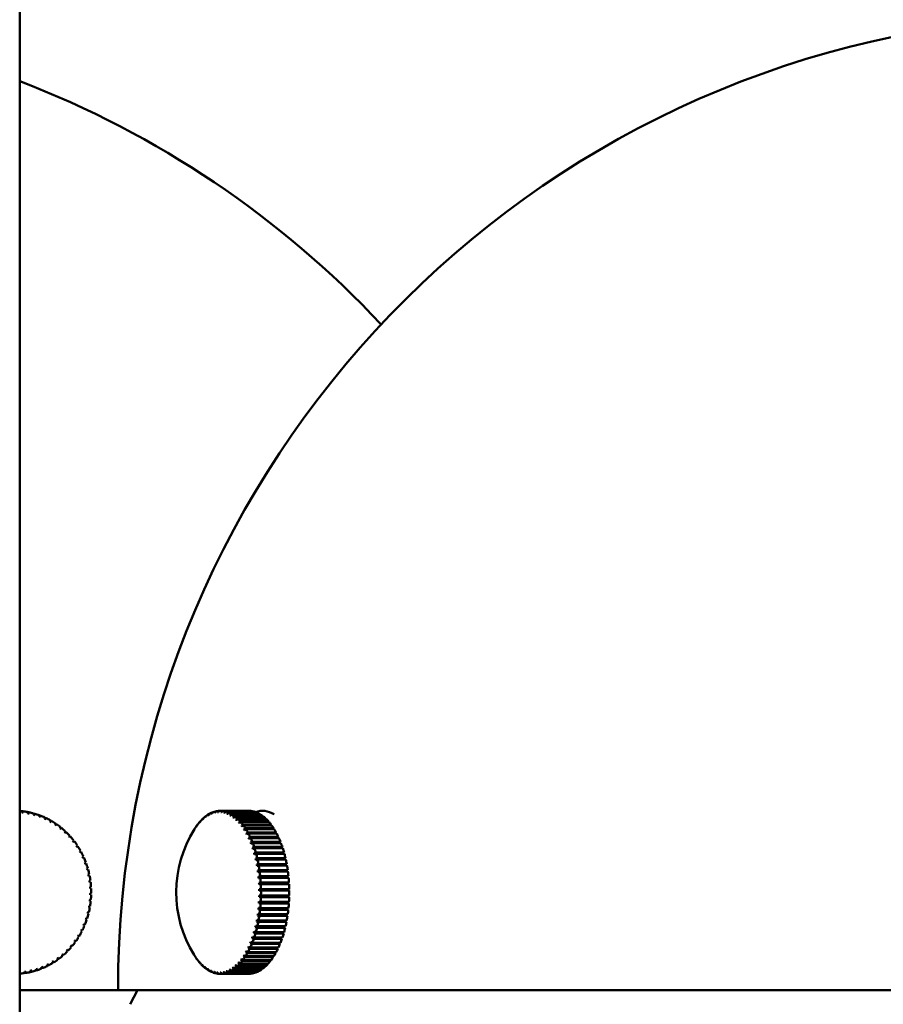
# Model space of a CAD drawing. Header units: millimetres. Extents: x 849 to 4035, y 828 to 3843.
# Tile 15 of 121: x 1098 to 1151, y 1695 to 1756. Entities that reach past the tile are written whole.
import ezdxf

# ---------------------------------------------------------------- set-up
doc = ezdxf.new("R2010")
doc.units = ezdxf.units.MM
doc.header["$LTSCALE"] = 15
doc.layers.add('Widoczne (ISO)', color=7, linetype='Continuous', lineweight=50)

msp = doc.modelspace()

# ---------------------------------------------------------------- linework, layer by layer
at = {"layer": 'Widoczne (ISO)'}
for p, q in [((1098.365, 2273.602), (1098.365, 1473.602)), ((1098.477, 1707.031), (1098.568, 1707.031)), ((1098.843, 1706.973), (1098.933, 1706.973)), ((1099.204, 1706.884), (1099.292, 1706.884)), ((1099.556, 1706.765), (1099.644, 1706.765)), ((1099.897, 1706.618), (1099.986, 1706.618)), ((1109.801, 1706.749), (1109.825, 1706.749)), ((1109.988, 1706.871), (1110.017, 1706.871)), ((1110.179, 1706.964), (1110.214, 1706.964)), ((1110.373, 1707.026), (1110.414, 1707.026)), ((1110.568, 1707.057), (1110.616, 1707.057)), ((1110.67, 1707.061), (1112.402, 1707.061)), ((1110.765, 1707.058), (1112.497, 1707.058)), ((1112.547, 1707.053), (1110.815, 1707.053)), ((1110.96, 1707.027), (1112.692, 1707.027)), ((1112.742, 1707.015), (1111.01, 1707.015)), ((1111.121, 1706.869), (1111.131, 1706.869)), ((1111.154, 1706.967), (1112.886, 1706.967)), ((1112.935, 1706.946), (1111.203, 1706.946)), ((1111.296, 1706.78), (1111.326, 1706.78)), ((1111.345, 1706.876), (1113.077, 1706.876)), ((1113.125, 1706.848), (1111.393, 1706.848)), ((1111.473, 1706.662), (1111.517, 1706.662)), ((1111.532, 1706.755), (1113.264, 1706.755)), ((1113.311, 1706.719), (1111.579, 1706.719)), ((1112.497, 1707.058), (1112.497, 1707.053)), ((1112.692, 1707.027), (1112.692, 1707.015)), ((1112.886, 1706.967), (1112.884, 1706.946)), ((1113.077, 1706.876), (1113.073, 1706.848)), ((1113.264, 1706.755), (1113.257, 1706.719)), ((1113.287, 1707.061), (1113.268, 1707.061)), ((1100.227, 1706.443), (1100.316, 1706.443)), ((1100.541, 1706.24), (1100.632, 1706.24)), ((1100.838, 1706.012), (1100.932, 1706.012)), ((1109.278, 1706.214), (1109.285, 1706.214)), ((1109.445, 1706.42), (1109.458, 1706.42)), ((1109.62, 1706.599), (1109.638, 1706.599)), ((1111.646, 1706.515), (1111.705, 1706.515)), ((1111.713, 1706.605), (1113.446, 1706.605)), ((1113.491, 1706.563), (1111.759, 1706.563)), ((1111.815, 1706.341), (1111.886, 1706.341)), ((1111.889, 1706.428), (1113.621, 1706.428)), ((1113.664, 1706.378), (1111.932, 1706.378)), ((1111.977, 1706.14), (1112.062, 1706.14)), ((1112.056, 1706.223), (1113.788, 1706.223)), ((1113.829, 1706.167), (1112.097, 1706.167)), ((1113.446, 1706.605), (1113.435, 1706.563)), ((1113.621, 1706.428), (1113.606, 1706.378)), ((1113.788, 1706.223), (1113.769, 1706.167)), ((1101.125, 1705.759), (1101.214, 1705.759)), ((1101.397, 1705.484), (1101.477, 1705.484)), ((1109.12, 1705.983), (1109.12, 1705.983)), ((1112.131, 1705.915), (1112.232, 1705.915)), ((1112.215, 1705.993), (1113.947, 1705.993)), ((1113.986, 1705.93), (1112.254, 1705.93)), ((1112.277, 1705.665), (1112.394, 1705.665)), ((1112.364, 1705.738), (1114.097, 1705.738)), ((1114.133, 1705.67), (1112.401, 1705.67)), ((1112.504, 1705.461), (1114.236, 1705.461)), ((1113.947, 1705.993), (1113.922, 1705.93)), ((1114.097, 1705.738), (1114.064, 1705.67)), ((1114.236, 1705.461), (1114.199, 1705.394)), ((1101.646, 1705.187), (1101.719, 1705.187)), ((1101.871, 1704.871), (1101.938, 1704.871)), ((1112.412, 1705.394), (1114.199, 1705.394)), ((1112.536, 1705.102), (1114.324, 1705.102)), ((1114.269, 1705.387), (1112.537, 1705.387)), ((1112.631, 1705.163), (1114.363, 1705.163)), ((1114.394, 1705.084), (1112.662, 1705.084)), ((1112.747, 1704.846), (1114.479, 1704.846)), ((1114.199, 1705.394), (1114.202, 1705.387)), ((1114.363, 1705.163), (1114.324, 1705.102)), ((1114.324, 1705.102), (1114.331, 1705.084)), ((1114.479, 1704.846), (1114.437, 1704.791)), ((1102.071, 1704.538), (1102.133, 1704.538)), ((1112.649, 1704.791), (1114.437, 1704.791)), ((1112.749, 1704.463), (1114.538, 1704.463)), ((1114.506, 1704.762), (1112.774, 1704.762)), ((1112.85, 1704.511), (1114.582, 1704.511)), ((1114.606, 1704.424), (1112.874, 1704.424)), ((1114.437, 1704.791), (1114.447, 1704.762)), ((1114.582, 1704.511), (1114.538, 1704.463)), ((1114.538, 1704.463), (1114.549, 1704.424)), ((1102.244, 1704.19), (1102.304, 1704.19)), ((1102.391, 1703.828), (1102.447, 1703.828)), ((1112.837, 1704.121), (1114.626, 1704.121)), ((1112.91, 1703.765), (1114.7, 1703.765)), ((1112.939, 1704.162), (1114.671, 1704.162)), ((1114.692, 1704.07), (1112.96, 1704.07)), ((1113.014, 1703.799), (1114.747, 1703.799)), ((1114.763, 1703.705), (1113.031, 1703.705)), ((1114.671, 1704.162), (1114.626, 1704.121)), ((1114.626, 1704.121), (1114.637, 1704.07)), ((1114.747, 1703.799), (1114.7, 1703.765)), ((1114.7, 1703.765), (1114.71, 1703.705)), ((1102.51, 1703.456), (1102.564, 1703.456)), ((1102.6, 1703.075), (1102.653, 1703.075)), ((1112.97, 1703.4), (1114.759, 1703.4)), ((1113.015, 1703.026), (1114.805, 1703.026)), ((1113.075, 1703.426), (1114.807, 1703.426)), ((1114.821, 1703.33), (1113.089, 1703.33)), ((1113.122, 1703.044), (1114.854, 1703.044)), ((1114.807, 1703.426), (1114.759, 1703.4)), ((1114.759, 1703.4), (1114.769, 1703.33)), ((1114.854, 1703.044), (1114.805, 1703.026)), ((1114.805, 1703.026), (1114.812, 1702.946)), ((1102.662, 1702.687), (1102.714, 1702.687)), ((1113.045, 1702.646), (1114.835, 1702.646)), ((1114.863, 1702.946), (1113.131, 1702.946)), ((1113.153, 1702.657), (1114.885, 1702.657)), ((1114.89, 1702.557), (1113.158, 1702.557)), ((1114.885, 1702.657), (1114.835, 1702.646)), ((1114.835, 1702.646), (1114.84, 1702.557)), ((1102.694, 1702.296), (1102.745, 1702.296)), ((1102.75, 1702.004), (1102.699, 1702.004)), ((1113.061, 1702.262), (1114.85, 1702.262)), ((1113.168, 1702.265), (1114.9, 1702.265)), ((1113.169, 1701.873), (1114.901, 1701.873)), ((1114.902, 1702.165), (1113.17, 1702.165)), ((1114.851, 1701.873), (1114.848, 1701.778)), ((1114.9, 1702.265), (1114.85, 1702.262)), ((1114.85, 1702.262), (1114.852, 1702.165)), ((1102.684, 1701.222), (1102.632, 1701.222)), ((1102.731, 1701.612), (1102.68, 1701.612)), ((1114.83, 1701.395), (1113.04, 1701.395)), ((1114.848, 1701.778), (1113.058, 1701.778)), ((1114.879, 1701.382), (1113.147, 1701.382)), ((1113.154, 1701.481), (1114.886, 1701.481)), ((1114.898, 1701.773), (1113.166, 1701.773)), ((1114.835, 1701.481), (1114.83, 1701.395)), ((1114.83, 1701.395), (1114.879, 1701.382)), ((1114.848, 1701.778), (1114.898, 1701.773)), ((1102.608, 1700.838), (1102.554, 1700.838)), ((1114.748, 1700.643), (1112.958, 1700.643)), ((1114.796, 1701.016), (1113.006, 1701.016)), ((1114.796, 1700.616), (1113.064, 1700.616)), ((1113.078, 1700.712), (1114.81, 1700.712)), ((1114.845, 1700.996), (1113.113, 1700.996)), ((1113.123, 1701.093), (1114.855, 1701.093)), ((1114.758, 1700.712), (1114.748, 1700.643)), ((1114.748, 1700.643), (1114.796, 1700.616)), ((1114.804, 1701.093), (1114.796, 1701.016)), ((1114.796, 1701.016), (1114.845, 1700.996)), ((1102.372, 1700.095), (1102.314, 1700.095)), ((1102.504, 1700.462), (1102.448, 1700.462)), ((1114.685, 1700.28), (1112.896, 1700.28)), ((1112.942, 1699.975), (1114.674, 1699.975)), ((1114.732, 1700.244), (1113, 1700.244)), ((1113.017, 1700.338), (1114.749, 1700.338)), ((1114.619, 1699.975), (1114.608, 1699.927)), ((1114.696, 1700.338), (1114.685, 1700.28)), ((1114.685, 1700.28), (1114.732, 1700.244)), ((1102.03, 1699.4), (1101.964, 1699.4)), ((1102.214, 1699.74), (1102.153, 1699.74)), ((1114.517, 1699.588), (1112.729, 1699.588)), ((1114.608, 1699.927), (1112.819, 1699.927)), ((1114.561, 1699.538), (1112.829, 1699.538)), ((1112.854, 1699.625), (1114.586, 1699.625)), ((1114.653, 1699.885), (1112.921, 1699.885)), ((1114.528, 1699.625), (1114.517, 1699.588)), ((1114.517, 1699.588), (1114.561, 1699.538)), ((1114.608, 1699.927), (1114.653, 1699.885)), ((1101.589, 1698.77), (1101.513, 1698.77)), ((1101.821, 1699.076), (1101.751, 1699.076)), ((1114.298, 1698.956), (1112.511, 1698.956)), ((1114.337, 1698.894), (1112.605, 1698.894)), ((1114.414, 1699.263), (1112.626, 1699.263)), ((1112.636, 1698.972), (1114.368, 1698.972)), ((1114.455, 1699.207), (1112.723, 1699.207)), ((1112.751, 1699.29), (1114.483, 1699.29)), ((1114.304, 1698.972), (1114.298, 1698.956)), ((1114.298, 1698.956), (1114.337, 1698.894)), ((1114.423, 1699.29), (1114.414, 1699.263)), ((1114.414, 1699.263), (1114.455, 1699.207)), ((1101.062, 1698.222), (1100.967, 1698.222)), ((1101.336, 1698.485), (1101.251, 1698.485)), ((1112.196, 1698.157), (1112.099, 1698.157)), ((1112.36, 1698.401), (1112.246, 1698.401)), ((1114.065, 1698.328), (1112.333, 1698.328)), ((1112.37, 1698.395), (1114.102, 1698.395)), ((1114.17, 1698.668), (1112.384, 1698.668)), ((1114.207, 1698.6), (1112.475, 1698.6)), ((1112.509, 1698.673), (1114.241, 1698.673)), ((1114.035, 1698.395), (1114.065, 1698.328)), ((1114.172, 1698.673), (1114.17, 1698.668)), ((1114.17, 1698.668), (1114.207, 1698.6)), ((1100.137, 1697.58), (1100.048, 1697.58)), ((1100.461, 1697.768), (1100.371, 1697.768)), ((1100.77, 1697.983), (1100.678, 1697.983)), ((1109.248, 1697.956), (1109.243, 1697.956)), ((1109.42, 1697.745), (1109.409, 1697.745)), ((1109.599, 1697.56), (1109.582, 1697.56)), ((1111.665, 1697.574), (1111.609, 1697.574)), ((1111.848, 1697.742), (1111.779, 1697.742)), ((1113.584, 1697.654), (1111.852, 1697.654)), ((1111.895, 1697.703), (1113.627, 1697.703)), ((1112.025, 1697.937), (1111.943, 1697.937)), ((1113.753, 1697.853), (1112.021, 1697.853)), ((1112.063, 1697.908), (1113.795, 1697.908)), ((1113.914, 1698.078), (1112.182, 1698.078)), ((1112.221, 1698.139), (1113.953, 1698.139)), ((1113.57, 1697.703), (1113.584, 1697.654)), ((1113.735, 1697.908), (1113.753, 1697.853)), ((1113.89, 1698.139), (1113.914, 1698.078)), ((1098.367, 1697.072), (1098.365, 1697.072)), ((1098.734, 1697.114), (1098.643, 1697.114)), ((1099.096, 1697.186), (1099.007, 1697.186)), ((1099.452, 1697.288), (1099.364, 1697.288)), ((1099.8, 1697.42), (1099.712, 1697.42)), ((1109.784, 1697.403), (1109.762, 1697.403)), ((1109.976, 1697.275), (1109.948, 1697.275)), ((1110.172, 1697.176), (1110.138, 1697.176)), ((1110.371, 1697.108), (1110.331, 1697.108)), ((1110.572, 1697.07), (1110.526, 1697.07)), ((1110.67, 1697.061), (1112.402, 1697.061)), ((1112.455, 1697.062), (1110.722, 1697.062)), ((1110.772, 1697.065), (1112.504, 1697.065)), ((1112.65, 1697.086), (1110.918, 1697.086)), ((1110.968, 1697.097), (1112.7, 1697.097)), ((1111.089, 1697.238), (1111.084, 1697.238)), ((1112.845, 1697.14), (1111.113, 1697.14)), ((1111.162, 1697.159), (1112.894, 1697.159)), ((1111.284, 1697.321), (1111.258, 1697.321)), ((1113.037, 1697.225), (1111.305, 1697.225)), ((1111.353, 1697.251), (1113.085, 1697.251)), ((1111.477, 1697.433), (1111.435, 1697.433)), ((1113.224, 1697.339), (1111.492, 1697.339)), ((1111.539, 1697.373), (1113.271, 1697.373)), ((1113.407, 1697.483), (1111.675, 1697.483)), ((1111.721, 1697.524), (1113.453, 1697.524)), ((1112.454, 1697.065), (1112.455, 1697.062)), ((1112.65, 1697.097), (1112.65, 1697.086)), ((1112.843, 1697.159), (1112.845, 1697.14)), ((1113.033, 1697.251), (1113.037, 1697.225)), ((1113.218, 1697.373), (1113.224, 1697.339)), ((1113.398, 1697.524), (1113.407, 1697.483)), ((1098.365, 1696.061), (1104.397, 1696.061)), ((1104.397, 1696.061), (1223.897, 1696.061)), ((1105.59, 1696.061), (1105.137, 1695.191))]:
    msp.add_line(p, q, dxfattribs=at)
for centre, radius, start, end in [((1164.147, 1696.061), 59.75, 94.80024, 180), ((1076.932, 1696.061), 59.75, 43.12754, 68.97882), ((1115.217, 1702.061), 7.25, 147.70532, 211.95831), ((1115.217, 1702.061), 7.25, 212.47388, 213.26292)]:
    msp.add_arc(centre, radius, start, end, dxfattribs=at)
for centre, major_axis, ratio, start_param, end_param in [((1098.052, 1702.061), (0, 5), 0.939693, 6.193146, 6.216442), ((1096.21, 1702.066), (0.77, 7.209), 0.34031, 5.494174, 5.509711), ((1098.078, 1702.061), (0, 4.918), 0.939693, 6.172979, 6.193313), ((1096.303, 1702.056), (-0.77, -7.209), 0.34031, 2.352582, 2.368119), ((1098.052, 1702.061), (0, 5), 0.939693, 6.114606, 6.173146), ((1096.21, 1702.07), (1.368, 7.12), 0.336581, 5.522402, 5.53794), ((1098.078, 1702.061), (0, 4.918), 0.939693, 6.094439, 6.114773), ((1096.303, 1702.052), (-1.368, -7.12), 0.336581, 2.38081, 2.396347), ((1098.052, 1702.061), (0, 5), 0.939693, 6.036066, 6.094606), ((1096.211, 1702.074), (1.954, 6.982), 0.330777, 5.550133, 5.56567), ((1098.078, 1702.061), (0, 4.918), 0.939693, 6.015899, 6.036234), ((1096.302, 1702.049), (-1.954, -6.982), 0.330777, 2.40854, 2.424077), ((1098.052, 1702.061), (0, 5), 0.939693, 5.957527, 6.016066), ((1096.212, 1702.078), (2.523, 6.797), 0.322933, 5.577159, 5.592696), ((1098.078, 1702.061), (0, 4.918), 0.939693, 5.937359, 5.957694), ((1096.301, 1702.045), (-2.523, -6.797), 0.322933, 2.435566, 2.451103), ((1098.052, 1702.061), (0, 5), 0.939693, 5.878987, 5.937526), ((1096.213, 1702.081), (3.072, 6.567), 0.313099, 5.603287, 5.618825), ((1096.299, 1702.041), (-3.072, -6.567), 0.313099, 2.461695, 2.477232), ((1098.052, 1702.061), (0, -5), 0.939693, 2.658854, 2.717394), ((1115.24, 1702.082), (-4.855, 5.384), 0.789504, 0.191172, 0.206709), ((1110.67, 1702.061), (0, 5), 0.5, 0.354998, 0.413538), ((1115.193, 1702.044), (-4.231, 5.887), 0.814996, 0.279918, 0.295455), ((1110.604, 1702.061), (0, 4.918), 0.5, 0.334831, 0.355165), ((1115.241, 1702.078), (-4.231, 5.887), 0.814996, 0.279918, 0.295455), ((1110.67, 1702.061), (0, 5), 0.5, 0.276458, 0.334998), ((1115.193, 1702.048), (-3.474, 6.363), 0.835463, 0.381912, 0.39745), ((1110.604, 1702.061), (0, 4.918), 0.5, 0.256291, 0.276625), ((1115.241, 1702.074), (-3.474, 6.363), 0.835463, 0.381912, 0.39745), ((1110.67, 1702.061), (0, 5), 0.5, 0.197919, 0.256458), ((1115.192, 1702.052), (-2.577, 6.776), 0.850779, 0.496869, 0.512406), ((1110.604, 1702.061), (0, 4.918), 0.5, 0.177751, 0.198086), ((1115.242, 1702.071), (2.577, -6.776), 0.850779, 3.638462, 3.653999), ((1110.67, 1702.061), (0, 5), 0.5, 0.119379, 0.177918), ((1115.192, 1702.056), (-1.555, 7.081), 0.86085, 0.622943, 0.63848), ((1110.604, 1702.061), (0, 4.918), 0.5, 0.099211, 0.119546), ((1115.242, 1702.067), (1.555, -7.081), 0.86085, 3.764535, 3.780073), ((1110.67, 1702.061), (0, 5), 0.5, 0.040839, 0.099378), ((1115.192, 1702.06), (-0.446, 7.236), 0.865614, 0.756453, 0.771991), ((1110.604, 1702.061), (0, 4.918), 0.5, 0.020671, 0.041006), ((1115.242, 1702.063), (0.446, -7.236), 0.865614, 3.898046, 3.913583), ((1110.67, 1702.061), (0, 5), 0.5, 6.245484, 6.304024), ((1115.192, 1702.064), (0.689, 7.217), 0.86504, 0.892211, 0.907748), ((1110.604, 1702.061), (0, 4.918), 0.5, 6.225317, 6.245651), ((1115.242, 1702.059), (-0.689, -7.217), 0.86504, 4.033804, 4.049341), ((1110.67, 1702.061), (0, 5), 0.5, 6.166945, 6.225484), ((1115.192, 1702.068), (1.784, 7.027), 0.859134, 1.024522, 1.04006), ((1110.604, 1702.061), (0, 4.918), 0.5, 6.146777, 6.167112), ((1115.242, 1702.055), (-1.784, -7.027), 0.859134, 4.166115, 4.181652), ((1110.67, 1702.061), (0, 5), 0.5, 6.088405, 6.146944), ((1115.193, 1702.071), (2.781, 6.695), 0.84793, 1.148457, 1.163994), ((1110.604, 1702.061), (0, 4.918), 0.5, 6.068237, 6.088572), ((1115.241, 1702.051), (-2.781, -6.695), 0.84793, 4.29005, 4.305587), ((1110.67, 1702.061), (0, 5), 0.5, 6.009865, 6.068404), ((1115.193, 1702.075), (3.648, 6.265), 0.831499, 1.260726, 1.276263), ((1110.604, 1702.061), (0, 4.918), 0.5, 5.989698, 6.010032), ((1115.241, 1702.047), (-3.648, -6.265), 0.831499, 4.402318, 4.417856), ((1110.67, 1702.061), (0, 5), 0.5, 5.931325, 5.989865), ((1115.194, 1702.079), (4.376, 5.78), 0.809941, 1.359857, 1.375394), ((1110.604, 1702.061), (0, 4.918), 0.5, 5.911158, 5.931492), ((1115.24, 1702.044), (-4.376, -5.78), 0.809941, 4.501449, 4.516987), ((1110.67, 1702.061), (0, 5), 0.5, 5.852785, 5.911325), ((1112.402, 1702.061), (0, 5), 0.5, 6.245484, 6.283185), ((1112.402, 1702.061), (0, 5), 0.5, 6.166945, 6.225484), ((1112.402, 1702.061), (0, 5), 0.5, 6.088405, 6.146944), ((1113.268, 1702.061), (0, 5), 0.5, 5.993498, 6.457268), ((1112.402, 1702.061), (0, 5), 0.5, 6.009865, 6.068404), ((1112.402, 1702.061), (0, 5), 0.5, 5.931325, 5.989865), ((1112.402, 1702.061), (0, 5), 0.5, 5.852785, 5.911325), ((1098.078, 1702.061), (0, 4.918), 0.939693, 5.858819, 5.879154), ((1096.215, 1702.085), (3.597, 6.295), 0.301334, 5.628341, 5.643878), ((1098.078, 1702.061), (0, 4.918), 0.939693, 5.78028, 5.800614), ((1096.298, 1702.038), (-3.597, -6.295), 0.301334, 2.486748, 2.502285), ((1098.052, 1702.061), (0, -5), 0.939693, 2.580315, 2.638854), ((1096.217, 1702.088), (4.093, 5.984), 0.287711, 5.652158, 5.667695), ((1098.078, 1702.061), (0, 4.918), 0.939693, 5.70174, 5.722074), ((1096.296, 1702.034), (-4.093, -5.984), 0.287711, 2.510565, 2.526102), ((1098.052, 1702.061), (0, -5), 0.939693, 2.501775, 2.560314), ((1096.219, 1702.091), (4.559, 5.637), 0.272314, 5.674597, 5.690134), ((1096.294, 1702.031), (-4.559, -5.637), 0.272314, 2.533004, 2.548542), ((1098.052, 1702.061), (0, -5), 0.939693, 2.423235, 2.481774), ((1115.237, 1702.092), (-6.091, 3.931), 0.684601, 6.278103, 6.29364), ((1110.67, 1702.061), (0, 5), 0.5, 0.590618, 0.649157), ((1115.196, 1702.034), (-5.766, 4.395), 0.724105, 0.049993, 0.065531), ((1110.604, 1702.061), (0, -4.918), 0.5, 3.712043, 3.732377), ((1115.238, 1702.089), (-5.766, 4.395), 0.724105, 0.049993, 0.065531), ((1110.67, 1702.061), (0, 5), 0.5, 0.512078, 0.570617), ((1115.195, 1702.037), (-5.36, 4.882), 0.759145, 0.114945, 0.130482), ((1110.604, 1702.061), (0, -4.918), 0.5, 3.633503, 3.653838), ((1115.239, 1702.085), (-5.36, 4.882), 0.759145, 0.114945, 0.130482), ((1110.67, 1702.061), (0, 5), 0.5, 0.433538, 0.492077), ((1115.194, 1702.041), (-4.855, 5.384), 0.789504, 0.191172, 0.206709), ((1110.604, 1702.061), (0, -4.918), 0.5, 3.554963, 3.575298), ((1115.194, 1702.083), (4.973, 5.276), 0.78339, 1.445829, 1.461366), ((1110.604, 1702.061), (0, 4.918), 0.5, 5.832618, 5.852952), ((1115.24, 1702.04), (-4.973, -5.276), 0.78339, 4.587421, 4.602958), ((1110.67, 1702.061), (0, -5), 0.5, 2.632653, 2.691192), ((1115.195, 1702.086), (5.455, 4.775), 0.752009, 1.51952, 1.535058), ((1110.604, 1702.061), (0, 4.918), 0.5, 5.754078, 5.774413), ((1115.239, 1702.036), (-5.455, -4.775), 0.752009, 4.661113, 4.67665), ((1110.67, 1702.061), (0, -5), 0.5, 2.554113, 2.612652), ((1115.196, 1702.089), (5.842, 4.293), 0.715992, 1.582233, 1.59777), ((1110.604, 1702.061), (0, 4.918), 0.5, 5.675538, 5.695873), ((1115.238, 1702.033), (-5.842, -4.293), 0.715992, 4.723826, 4.739363), ((1110.67, 1702.061), (0, -5), 0.5, 2.475573, 2.534113), ((1112.402, 1702.061), (0, -5), 0.5, 2.632653, 2.691192), ((1112.402, 1702.061), (0, -5), 0.5, 2.554113, 2.612652), ((1112.402, 1702.061), (0, -5), 0.5, 2.475573, 2.534113), ((1098.078, 1702.061), (0, 4.918), 0.939693, 5.6232, 5.643534), ((1096.221, 1702.095), (4.991, 5.258), 0.255239, 5.695534, 5.711072), ((1098.078, 1702.061), (0, 4.918), 0.939693, 5.54466, 5.564995), ((1096.292, 1702.028), (-4.991, -5.258), 0.255239, 2.553942, 2.569479), ((1098.052, 1702.061), (0, -5), 0.939693, 2.344695, 2.403235), ((1096.224, 1702.097), (5.388, 4.85), 0.23659, 5.714865, 5.730402), ((1098.078, 1702.061), (0, 4.918), 0.939693, 5.46612, 5.486455), ((1096.289, 1702.025), (-5.388, -4.85), 0.23659, 2.573272, 2.58881), ((1098.052, 1702.061), (0, -5), 0.939693, 2.266155, 2.324695), ((1115.197, 1702.031), (-6.091, 3.931), 0.684601, 6.278103, 6.29364), ((1110.604, 1702.061), (0, -4.918), 0.5, 3.790583, 3.810917), ((1115.198, 1702.093), (6.152, 3.835), 0.67556, 1.635369, 1.650906), ((1110.604, 1702.061), (0, 4.918), 0.5, 5.596998, 5.617333), ((1115.237, 1702.03), (-6.152, -3.835), 0.67556, 4.776961, 4.792499), ((1110.67, 1702.061), (0, -5), 0.5, 2.397033, 2.455573), ((1115.199, 1702.095), (6.401, 3.404), 0.630963, 1.680255, 1.695792), ((1110.604, 1702.061), (0, 4.918), 0.5, 5.518459, 5.538793), ((1115.235, 1702.027), (-6.401, -3.404), 0.630963, 4.821848, 4.837385), ((1110.67, 1702.061), (0, -5), 0.5, 2.318494, 2.377033), ((1115.2, 1702.098), (6.6, 2.999), 0.582476, 1.718065, 1.733602), ((1110.604, 1702.061), (0, 4.918), 0.5, 5.439919, 5.460253), ((1112.402, 1702.061), (0, -5), 0.5, 2.397033, 2.455573), ((1112.402, 1702.061), (0, -5), 0.5, 2.318494, 2.377033), ((1096.227, 1702.1), (5.749, 4.417), 0.216482, 5.732501, 5.748038), ((1098.078, 1702.061), (0, 4.918), 0.939693, 5.387581, 5.407915), ((1096.286, 1702.023), (-5.749, -4.417), 0.216482, 2.590908, 2.606445), ((1098.052, 1702.061), (0, -5), 0.939693, 2.187615, 2.246155), ((1096.23, 1702.102), (6.072, 3.961), 0.195039, 5.748369, 5.763906), ((1098.078, 1702.061), (0, 4.918), 0.939693, 5.309041, 5.329375), ((1096.283, 1702.02), (-6.072, -3.961), 0.195039, 2.606776, 2.622313), ((1098.052, 1702.061), (0, -5), 0.939693, 2.109076, 2.167615), ((1115.234, 1702.024), (-6.6, -2.999), 0.582476, 4.859658, 4.875195), ((1115.202, 1702.101), (6.76, 2.619), 0.530398, 1.749797, 1.765334), ((1110.604, 1702.061), (0, 4.918), 0.5, 5.361379, 5.381713), ((1110.67, 1702.061), (0, -5), 0.5, 2.239954, 2.298493), ((1115.232, 1702.022), (-6.76, -2.619), 0.530398, 4.89139, 4.906927), ((1115.203, 1702.103), (6.889, 2.26), 0.47505, 1.776278, 1.791815), ((1110.604, 1702.061), (0, 4.918), 0.5, 5.282839, 5.303174), ((1110.67, 1702.061), (0, -5), 0.5, 2.161414, 2.219953), ((1112.402, 1702.061), (0, -5), 0.5, 2.239954, 2.298493), ((1112.402, 1702.061), (0, -5), 0.5, 2.161414, 2.219953), ((1096.233, 1702.104), (6.357, 3.486), 0.172395, 5.762411, 5.777948), ((1098.078, 1702.061), (0, 4.918), 0.939693, 5.230501, 5.250835), ((1096.28, 1702.018), (-6.357, -3.486), 0.172395, 2.620818, 2.636356), ((1098.052, 1702.061), (0, -5), 0.939693, 2.030536, 2.089075), ((1096.236, 1702.106), (6.602, 2.995), 0.148687, 5.774581, 5.790118), ((1098.078, 1702.061), (0, 4.918), 0.939693, 5.151961, 5.172296), ((1115.231, 1702.019), (-6.889, -2.26), 0.47505, 4.917871, 4.933408), ((1115.205, 1702.105), (6.991, 1.919), 0.416773, 1.798183, 1.81372), ((1110.604, 1702.061), (0, 4.918), 0.5, 5.204299, 5.224634), ((1115.229, 1702.017), (-6.991, -1.919), 0.416773, 4.939775, 4.955312), ((1110.67, 1702.061), (0, -5), 0.5, 2.082874, 2.141414), ((1110.67, 1702.061), (0, -5), 0.5, 2.004334, 2.062874), ((1112.402, 1702.061), (0, -5), 0.5, 2.082874, 2.141414), ((1112.402, 1702.061), (0, -5), 0.5, 2.004334, 2.062874), ((1096.277, 1702.016), (-6.602, -2.995), 0.148687, 2.632989, 2.648526), ((1098.052, 1702.061), (0, -5), 0.939693, 1.951996, 2.010535), ((1096.239, 1702.108), (6.809, 2.49), 0.124062, 5.784844, 5.800381), ((1098.078, 1702.061), (0, 4.918), 0.939693, 5.073421, 5.093756), ((1096.273, 1702.015), (-6.809, -2.49), 0.124062, 2.643251, 2.658789), ((1098.052, 1702.061), (0, -5), 0.939693, 1.873456, 1.931996), ((1115.207, 1702.107), (7.072, 1.594), 0.355926, 1.816053, 1.83159), ((1110.604, 1702.061), (0, 4.918), 0.5, 5.12576, 5.146094), ((1115.227, 1702.016), (-7.072, -1.594), 0.355926, 4.957645, 4.973183), ((1115.209, 1702.108), (7.136, 1.282), 0.292885, 1.830318, 1.845855), ((1110.604, 1702.061), (0, 4.918), 0.5, 5.04722, 5.067554), ((1115.225, 1702.014), (-7.136, -1.282), 0.292885, 4.971911, 4.987448), ((1110.67, 1702.061), (0, -5), 0.5, 1.925794, 1.984334), ((1110.67, 1702.061), (0, -5), 0.5, 1.847255, 1.905794), ((1112.402, 1702.061), (0, -5), 0.5, 1.925794, 1.984334), ((1112.402, 1702.061), (0, -5), 0.5, 1.847255, 1.905794), ((1096.243, 1702.109), (6.976, 1.975), 0.098673, 5.793172, 5.808709), ((1098.078, 1702.061), (0, 4.918), 0.939693, 4.994881, 5.015216), ((1096.27, 1702.013), (-6.976, -1.975), 0.098673, 2.65158, 2.667117), ((1098.052, 1702.061), (0, -5), 0.939693, 1.794916, 1.853456), ((1096.246, 1702.11), (7.103, 1.451), 0.072675, 5.799546, 5.815084), ((1098.078, 1702.061), (0, 4.918), 0.939693, 4.916342, 4.936676), ((1096.266, 1702.012), (-7.103, -1.451), 0.072675, 2.657954, 2.673491), ((1098.052, 1702.061), (0, -5), 0.939693, 1.716377, 1.774916), ((1115.21, 1702.109), (7.183, 0.98), 0.228039, 1.841311, 1.856848), ((1110.604, 1702.061), (0, 4.918), 0.5, 4.96868, 4.989014), ((1115.224, 1702.013), (-7.183, -0.98), 0.228039, 4.982903, 4.998441), ((1115.212, 1702.11), (7.217, 0.686), 0.161786, 1.849281, 1.864818), ((1110.604, 1702.061), (0, 4.918), 0.5, 4.89014, 4.910475), ((1110.67, 1702.061), (0, -5), 0.5, 1.768715, 1.827254), ((1112.402, 1702.061), (0, -5), 0.5, 1.768715, 1.827254), ((1096.25, 1702.111), (7.191, 0.922), 0.046229, 5.803953, 5.81949), ((1098.078, 1702.061), (0, 4.918), 0.939693, 4.837802, 4.858136), ((1096.263, 1702.012), (-7.191, -0.922), 0.046229, 2.66236, 2.677897), ((1096.254, 1702.111), (7.239, 0.388), 0.019498, 5.806383, 5.82192), ((1098.078, 1702.061), (0, 4.918), 0.939693, 4.759262, 4.779596), ((1098.052, 1702.061), (0, -5), 0.939693, 1.637837, 1.696376), ((1115.222, 1702.012), (-7.217, -0.686), 0.161786, 4.990874, 5.006411), ((1115.214, 1702.111), (7.239, 0.397), 0.094536, 1.854407, 1.869944), ((1110.604, 1702.061), (0, 4.918), 0.5, 4.8116, 4.831935), ((1115.22, 1702.012), (-7.239, -0.397), 0.094536, 4.995999, 5.011537), ((1110.67, 1702.061), (0, -5), 0.5, 1.690175, 1.748715), ((1110.67, 1702.061), (0, -5), 0.5, 1.611635, 1.670175), ((1112.402, 1702.061), (0, -5), 0.5, 1.690175, 1.748715), ((1112.402, 1702.061), (0, -5), 0.5, 1.611635, 1.670175), ((1096.259, 1702.011), (-7.239, -0.388), 0.019498, 2.66479, 2.680327), ((1098.078, 1702.061), (0, 4.918), 0.939693, 4.680722, 4.701057), ((1096.255, 1702.011), (-7.248, 0.146), 0.007353, 3.60241, 3.617947), ((1096.257, 1702.111), (7.248, -0.146), 0.007353, 0.460817, 0.476354), ((1098.052, 1702.061), (0, -5), 0.939693, 1.480757, 1.539297), ((1098.052, 1702.061), (0, -5), 0.939693, 1.559297, 1.617836), ((1110.604, 1702.061), (0, 4.918), 0.5, 4.654521, 4.674855), ((1115.216, 1702.111), (7.249, 0.112), 0.026703, 1.8568, 1.872337), ((1110.604, 1702.061), (0, 4.918), 0.5, 4.73306, 4.753395), ((1115.218, 1702.111), (7.248, -0.173), 0.041295, 4.411135, 4.426672), ((1115.218, 1702.011), (-7.249, -0.112), 0.026703, 4.998393, 5.01393), ((1110.67, 1702.061), (0, -5), 0.5, 1.533095, 1.591635), ((1112.402, 1702.061), (0, -5), 0.5, 1.533095, 1.591635), ((1098.078, 1702.061), (0, 4.918), 0.939693, 4.523643, 4.543977), ((1096.265, 1702.11), (7.148, -1.212), 0.060754, 0.465863, 0.481401), ((1098.078, 1702.061), (0, 4.918), 0.939693, 4.602182, 4.622517), ((1096.252, 1702.011), (-7.218, 0.681), 0.034158, 3.603943, 3.61948), ((1096.261, 1702.111), (7.218, -0.681), 0.034158, 0.462351, 0.477888), ((1098.052, 1702.061), (0, -5), 0.939693, 1.402217, 1.460757), ((1110.604, 1702.061), (0, 4.918), 0.5, 4.575981, 4.596315), ((1115.214, 1702.012), (-7.235, 0.459), 0.109038, 1.272516, 1.288053), ((1115.22, 1702.111), (7.235, -0.459), 0.109038, 4.414108, 4.429646), ((1115.216, 1702.011), (-7.248, 0.173), 0.041295, 1.269542, 1.28508), ((1110.67, 1702.061), (0, -5), 0.5, 1.376016, 1.434555), ((1110.67, 1702.061), (0, -5), 0.5, 1.454556, 1.513095), ((1112.402, 1702.061), (0, -5), 0.5, 1.376016, 1.434555), ((1112.402, 1702.061), (0, -5), 0.5, 1.454556, 1.513095), ((1098.052, 1702.061), (0, -5), 0.939693, 1.245138, 1.303677), ((1098.078, 1702.061), (0, 4.918), 0.939693, 4.445103, 4.465437), ((1096.244, 1702.013), (-7.038, 1.739), 0.086974, 3.612941, 3.628478), ((1096.268, 1702.11), (7.038, -1.739), 0.086974, 0.471348, 0.486886), ((1098.052, 1702.061), (0, -5), 0.939693, 1.323677, 1.382217), ((1096.248, 1702.012), (-7.148, 1.212), 0.060754, 3.607456, 3.622993), ((1110.604, 1702.061), (0, 4.918), 0.5, 4.418901, 4.439236), ((1115.21, 1702.013), (-7.174, 1.044), 0.242093, 1.286843, 1.30238), ((1115.224, 1702.109), (7.174, -1.044), 0.242093, 4.428435, 4.443973), ((1110.604, 1702.061), (0, 4.918), 0.5, 4.497441, 4.517776), ((1115.212, 1702.012), (-7.211, 0.749), 0.176108, 1.278241, 1.293778), ((1115.222, 1702.11), (7.211, -0.749), 0.176108, 4.419833, 4.435371), ((1110.67, 1702.061), (0, -5), 0.5, 1.218936, 1.277476), ((1110.67, 1702.061), (0, -5), 0.5, 1.297476, 1.356015), ((1112.402, 1702.061), (0, -5), 0.5, 1.218936, 1.277476), ((1112.402, 1702.061), (0, -5), 0.5, 1.297476, 1.356015), ((1098.052, 1702.061), (0, -5), 0.939693, 1.088058, 1.146598), ((1098.078, 1702.061), (0, 4.918), 0.939693, 4.288023, 4.308358), ((1096.238, 1702.015), (-6.701, 2.768), 0.137648, 3.629777, 3.645315), ((1096.275, 1702.107), (6.701, -2.768), 0.137648, 0.488185, 0.503722), ((1098.052, 1702.061), (0, -5), 0.939693, 1.166598, 1.225137), ((1098.078, 1702.061), (0, 4.918), 0.939693, 4.366563, 4.386897), ((1096.241, 1702.014), (-6.889, 2.258), 0.112658, 3.620387, 3.635924), ((1096.272, 1702.108), (6.889, -2.258), 0.112658, 0.478794, 0.494332), ((1110.604, 1702.061), (0, 4.918), 0.5, 4.261822, 4.282156), ((1115.228, 1702.106), (7.057, -1.663), 0.369188, 4.455115, 4.470652), ((1110.604, 1702.061), (0, 4.918), 0.5, 4.340361, 4.360696), ((1115.208, 1702.014), (-7.123, 1.348), 0.306586, 1.298514, 1.314052), ((1115.226, 1702.108), (7.123, -1.348), 0.306586, 4.440107, 4.455644), ((1110.67, 1702.061), (0, -5), 0.5, 1.140396, 1.198936), ((1112.402, 1702.061), (0, -5), 0.5, 1.140396, 1.198936), ((1098.078, 1702.061), (0, 4.918), 0.939693, 4.130943, 4.151278), ((1096.282, 1702.103), (6.206, -3.748), 0.184933, 0.512696, 0.528233), ((1098.052, 1702.061), (0, -5), 0.939693, 1.009518, 1.068058), ((1098.078, 1702.061), (0, 4.918), 0.939693, 4.209483, 4.229818), ((1096.234, 1702.017), (-6.473, 3.266), 0.161789, 3.641088, 3.656625), ((1096.279, 1702.105), (6.473, -3.266), 0.161789, 0.499496, 0.515033), ((1110.604, 1702.061), (0, 4.918), 0.5, 4.183282, 4.203616), ((1115.205, 1702.018), (-6.971, 1.991), 0.429514, 1.332219, 1.347756), ((1115.229, 1702.105), (6.971, -1.991), 0.429514, 4.473812, 4.489349), ((1110.67, 1702.061), (0, -5), 0.5, 0.983317, 1.041856), ((1115.206, 1702.016), (-7.057, 1.663), 0.369188, 1.313522, 1.32906), ((1110.67, 1702.061), (0, -5), 0.5, 1.061856, 1.120396), ((1112.402, 1702.061), (0, -5), 0.5, 0.983317, 1.041856), ((1112.402, 1702.061), (0, -5), 0.5, 1.061856, 1.120396), ((1098.078, 1702.061), (0, 4.918), 0.939693, 3.973864, 3.994198), ((1096.288, 1702.099), (5.556, -4.657), 0.227664, 0.544588, 0.560125), ((1098.052, 1702.061), (0, -5), 0.939693, 0.852439, 0.910978), ((1098.078, 1702.061), (0, 4.918), 0.939693, 4.052404, 4.072738), ((1096.228, 1702.021), (-5.9, 4.213), 0.206936, 3.669337, 3.684874), ((1096.285, 1702.101), (5.9, -4.213), 0.206936, 0.527744, 0.543281), ((1098.052, 1702.061), (0, -5), 0.939693, 0.930978, 0.989518), ((1096.231, 1702.019), (-6.206, 3.748), 0.184933, 3.654288, 3.669826), ((1110.604, 1702.061), (0, 4.918), 0.5, 4.026202, 4.046537), ((1115.201, 1702.022), (-6.729, 2.699), 0.541866, 1.382603, 1.39814), ((1110.67, 1702.061), (0, -5), 0.5, 0.826237, 0.884777), ((1115.233, 1702.1), (6.729, -2.699), 0.541866, 4.524195, 4.539733), ((1110.604, 1702.061), (0, 4.918), 0.5, 4.104742, 4.125076), ((1115.203, 1702.02), (-6.863, 2.335), 0.487192, 1.355056, 1.370593), ((1110.67, 1702.061), (0, -5), 0.5, 0.904777, 0.963316), ((1115.231, 1702.103), (6.863, -2.335), 0.487192, 4.496649, 4.512186), ((1112.402, 1702.061), (0, -5), 0.5, 0.826237, 0.884777), ((1112.402, 1702.061), (0, -5), 0.5, 0.904777, 0.963316), ((1098.052, 1702.061), (0, -5), 0.939693, 0.616819, 0.675359), ((1098.078, 1702.061), (0, 4.918), 0.939693, 3.816784, 3.837119), ((1096.22, 1702.03), (-4.759, 5.469), 0.264789, 3.724976, 3.740514), ((1096.293, 1702.093), (4.759, -5.469), 0.264789, 0.583384, 0.598921), ((1098.052, 1702.061), (0, -5), 0.939693, 0.695359, 0.753898), ((1098.078, 1702.061), (0, 4.918), 0.939693, 3.895324, 3.915659), ((1096.223, 1702.027), (-5.175, 5.077), 0.246988, 3.704754, 3.720291), ((1096.29, 1702.096), (5.175, -5.077), 0.246988, 0.563161, 0.578699), ((1098.052, 1702.061), (0, -5), 0.939693, 0.773899, 0.832438), ((1096.225, 1702.024), (-5.556, 4.657), 0.227664, 3.686181, 3.701718), ((1110.604, 1702.061), (0, -4.918), 0.5, 5.607552, 5.617333), ((1115.237, 1702.03), (-6.152, -3.835), 0.67556, 0.000214, 0.006319), ((1110.604, 1702.061), (0, 4.918), 0.5, 3.790583, 3.810917), ((1115.237, 1702.092), (6.091, -3.931), 0.684601, 4.642949, 4.658486), ((1110.67, 1702.061), (0, -5), 0.5, 0.669157, 0.727697), ((1110.604, 1702.061), (0, 4.918), 0.5, 3.869122, 3.889457), ((1115.199, 1702.028), (-6.352, 3.494), 0.640876, 1.454804, 1.470341), ((1115.236, 1702.095), (6.352, -3.494), 0.640876, 4.596396, 4.611933), ((1110.67, 1702.061), (0, -5), 0.5, 0.747697, 0.806237), ((1110.604, 1702.061), (0, 4.918), 0.5, 3.947662, 3.967997), ((1115.2, 1702.025), (-6.561, 3.084), 0.593199, 1.415564, 1.431102), ((1115.234, 1702.098), (6.561, -3.084), 0.593199, 4.557157, 4.572694), ((1112.402, 1702.061), (0, -5), 0.5, 0.669157, 0.727697), ((1112.402, 1702.061), (0, -5), 0.5, 0.747697, 0.806237), ((1098.078, 1702.061), (0, 4.918), 0.939693, 3.581165, 3.601499), ((1096.214, 1702.039), (-3.313, 6.449), 0.30801, 3.794473, 3.81001), ((1096.299, 1702.083), (3.313, -6.449), 0.30801, 0.65288, 0.668418), ((1098.052, 1702.061), (0, -5), 0.939693, 0.459739, 0.518279), ((1098.078, 1702.061), (0, 4.918), 0.939693, 3.659705, 3.680039), ((1096.216, 1702.036), (-3.825, 6.159), 0.295395, 3.76996, 3.785498), ((1096.297, 1702.086), (3.825, -6.159), 0.295395, 0.628368, 0.643905), ((1098.052, 1702.061), (0, -5), 0.939693, 0.538279, 0.596819), ((1098.078, 1702.061), (0, 4.918), 0.939693, 3.738244, 3.758579), ((1096.218, 1702.033), (-4.308, 5.831), 0.280958, 3.74675, 3.762288), ((1096.295, 1702.09), (4.308, -5.831), 0.280958, 0.605158, 0.620695), ((1110.67, 1702.061), (0, 5), 0.5, 2.490296, 2.534113), ((1110.604, 1702.061), (0, -4.918), 0.5, 5.675538, 5.695873), ((1115.196, 1702.089), (-5.842, -4.293), 0.715992, 6.230264, 6.245801), ((1115.238, 1702.033), (-5.842, -4.293), 0.715992, 6.230264, 6.245801), ((1110.67, 1702.061), (0, 5), 0.5, 2.554113, 2.612652), ((1110.604, 1702.061), (0, -4.918), 0.5, 5.754078, 5.774413), ((1115.195, 1702.086), (-5.455, -4.775), 0.752009, 6.167551, 6.183089), ((1115.239, 1702.036), (-5.455, -4.775), 0.752009, 6.167551, 6.183089), ((1110.67, 1702.061), (0, 5), 0.5, 2.632653, 2.691192), ((1110.604, 1702.061), (0, -4.918), 0.5, 5.832618, 5.852952), ((1115.194, 1702.083), (-4.973, -5.276), 0.78339, 6.09386, 6.109397), ((1115.24, 1702.04), (-4.973, -5.276), 0.78339, 6.09386, 6.109397), ((1110.604, 1702.061), (0, 4.918), 0.5, 3.554963, 3.575298), ((1115.194, 1702.041), (-4.855, 5.384), 0.789504, 1.69761, 1.713148), ((1115.24, 1702.082), (4.855, -5.384), 0.789504, 4.839203, 4.85474), ((1110.67, 1702.061), (0, -5), 0.5, 0.433538, 0.492077), ((1110.604, 1702.061), (0, 4.918), 0.5, 3.633503, 3.653838), ((1115.195, 1702.037), (-5.36, 4.882), 0.759145, 1.621383, 1.636921), ((1115.239, 1702.085), (5.36, -4.882), 0.759145, 4.762976, 4.778513), ((1110.67, 1702.061), (0, -5), 0.5, 0.512078, 0.570617), ((1110.604, 1702.061), (0, 4.918), 0.5, 3.712043, 3.732377), ((1115.196, 1702.034), (-5.766, 4.395), 0.724105, 1.556432, 1.571969), ((1115.238, 1702.089), (5.766, -4.395), 0.724105, 4.698024, 4.713562), ((1110.67, 1702.061), (0, -5), 0.5, 0.590618, 0.649157), ((1115.197, 1702.031), (-6.091, 3.931), 0.684601, 1.501356, 1.516893), ((1112.402, 1702.061), (0, -5), 0.5, 0.433538, 0.492077), ((1112.402, 1702.061), (0, -5), 0.5, 0.512078, 0.570617), ((1112.402, 1702.061), (0, -5), 0.5, 0.590618, 0.649157), ((1098.078, 1702.061), (0, -4.918), 0.939693, 0.062146, 0.067207), ((1096.303, 1702.064), (0.44, -7.236), 0.341464, 0.789062, 0.804599), ((1098.052, 1702.061), (0, -5), 0.939693, 0.06704, 0.12558), ((1096.21, 1702.054), (-1.042, 7.175), 0.338881, 3.902245, 3.917782), ((1098.078, 1702.061), (0, -4.918), 0.939693, 0.125413, 0.145747), ((1096.303, 1702.068), (1.042, -7.175), 0.338881, 0.760652, 0.776189), ((1098.052, 1702.061), (0, -5), 0.939693, 0.14558, 0.20412), ((1096.211, 1702.051), (-1.634, 7.063), 0.33421, 3.874216, 3.889753), ((1098.078, 1702.061), (0, -4.918), 0.939693, 0.203953, 0.224287), ((1096.302, 1702.072), (1.634, -7.063), 0.33421, 0.732623, 0.74816), ((1098.052, 1702.061), (0, -5), 0.939693, 0.22412, 0.28266), ((1096.211, 1702.047), (-2.214, 6.904), 0.327477, 3.846779, 3.862316), ((1098.078, 1702.061), (0, -4.918), 0.939693, 0.282492, 0.302827), ((1098.052, 1702.061), (0, -5), 0.939693, 0.30266, 0.361199), ((1096.301, 1702.076), (2.214, -6.904), 0.327477, 0.705187, 0.720724), ((1098.078, 1702.061), (0, -4.918), 0.939693, 0.361032, 0.381367), ((1096.213, 1702.043), (-2.774, 6.698), 0.318726, 3.820136, 3.835673), ((1096.3, 1702.079), (2.774, -6.698), 0.318726, 0.678543, 0.694081), ((1098.052, 1702.061), (0, -5), 0.939693, 0.3812, 0.439739), ((1110.67, 1702.061), (0, -5), 0.5, 5.852785, 5.911325), ((1110.604, 1702.061), (0, -4.918), 0.5, 5.911158, 5.931492), ((1115.194, 1702.079), (-4.376, -5.78), 0.809941, 6.007888, 6.023425), ((1115.24, 1702.044), (-4.376, -5.78), 0.809941, 6.007888, 6.023425), ((1110.67, 1702.061), (0, -5), 0.5, 5.931325, 5.989865), ((1110.604, 1702.061), (0, -4.918), 0.5, 5.989698, 6.010032), ((1115.193, 1702.075), (-3.648, -6.265), 0.831499, 5.908757, 5.924294), ((1115.241, 1702.047), (-3.648, -6.265), 0.831499, 5.908757, 5.924294), ((1110.67, 1702.061), (0, -5), 0.5, 6.009865, 6.068404), ((1110.604, 1702.061), (0, -4.918), 0.5, 6.068237, 6.088572), ((1115.193, 1702.071), (2.781, 6.695), 0.84793, 2.654895, 2.670432), ((1115.241, 1702.051), (-2.781, -6.695), 0.84793, 5.796488, 5.812025), ((1110.67, 1702.061), (0, -5), 0.5, 6.088405, 6.146944), ((1110.604, 1702.061), (0, -4.918), 0.5, 6.146777, 6.167112), ((1115.192, 1702.068), (1.784, 7.027), 0.859134, 2.530961, 2.546498), ((1115.242, 1702.055), (-1.784, -7.027), 0.859134, 5.672553, 5.688091), ((1110.67, 1702.061), (0, -5), 0.5, 6.166945, 6.225484), ((1110.604, 1702.061), (0, -4.918), 0.5, 6.225317, 6.245651), ((1115.192, 1702.064), (0.689, 7.217), 0.86504, 2.398649, 2.414186), ((1115.242, 1702.059), (-0.689, -7.217), 0.86504, 5.540242, 5.555779), ((1110.67, 1702.061), (0, -5), 0.5, 6.245484, 6.304024), ((1110.604, 1702.061), (0, -4.918), 0.5, 0.020671, 0.041006), ((1115.192, 1702.06), (-0.446, 7.236), 0.865614, 2.262892, 2.278429), ((1115.242, 1702.063), (0.446, -7.236), 0.865614, 5.404484, 5.420022), ((1110.67, 1702.061), (0, -5), 0.5, 0.040839, 0.099378), ((1110.604, 1702.061), (0, -4.918), 0.5, 0.099211, 0.119546), ((1115.192, 1702.056), (-1.555, 7.081), 0.86085, 2.129381, 2.144918), ((1115.242, 1702.067), (1.555, -7.081), 0.86085, 5.270974, 5.286511), ((1110.67, 1702.061), (0, -5), 0.5, 0.119379, 0.177918), ((1110.604, 1702.061), (0, -4.918), 0.5, 0.177751, 0.198086), ((1115.192, 1702.052), (-2.577, 6.776), 0.850779, 2.003307, 2.018844), ((1115.242, 1702.071), (2.577, -6.776), 0.850779, 5.1449, 5.160437), ((1110.67, 1702.061), (0, -5), 0.5, 0.197919, 0.256458), ((1110.604, 1702.061), (0, -4.918), 0.5, 0.256291, 0.276625), ((1115.193, 1702.048), (-3.474, 6.363), 0.835463, 1.888351, 1.903888), ((1115.241, 1702.074), (3.474, -6.363), 0.835463, 5.029943, 5.045481), ((1110.67, 1702.061), (0, -5), 0.5, 0.276458, 0.334998), ((1110.604, 1702.061), (0, -4.918), 0.5, 0.334831, 0.355165), ((1115.193, 1702.044), (-4.231, 5.887), 0.814996, 1.786356, 1.801893), ((1115.241, 1702.078), (4.231, -5.887), 0.814996, 4.927949, 4.943486), ((1110.67, 1702.061), (0, -5), 0.5, 0.354998, 0.413538), ((1112.402, 1702.061), (0, -5), 0.5, 0, 0.020839), ((1112.402, 1702.061), (0, -5), 0.5, 0.040839, 0.099378), ((1112.402, 1702.061), (0, -5), 0.5, 0.119379, 0.177918), ((1112.402, 1702.061), (0, -5), 0.5, 0.197919, 0.256458), ((1112.402, 1702.061), (0, -5), 0.5, 0.276458, 0.334998), ((1112.402, 1702.061), (0, -5), 0.5, 0.354998, 0.413538)]:
    msp.add_ellipse(centre, major_axis=major_axis, ratio=ratio, start_param=start_param, end_param=end_param, dxfattribs=at)

doc.saveas('drawing.dxf')
